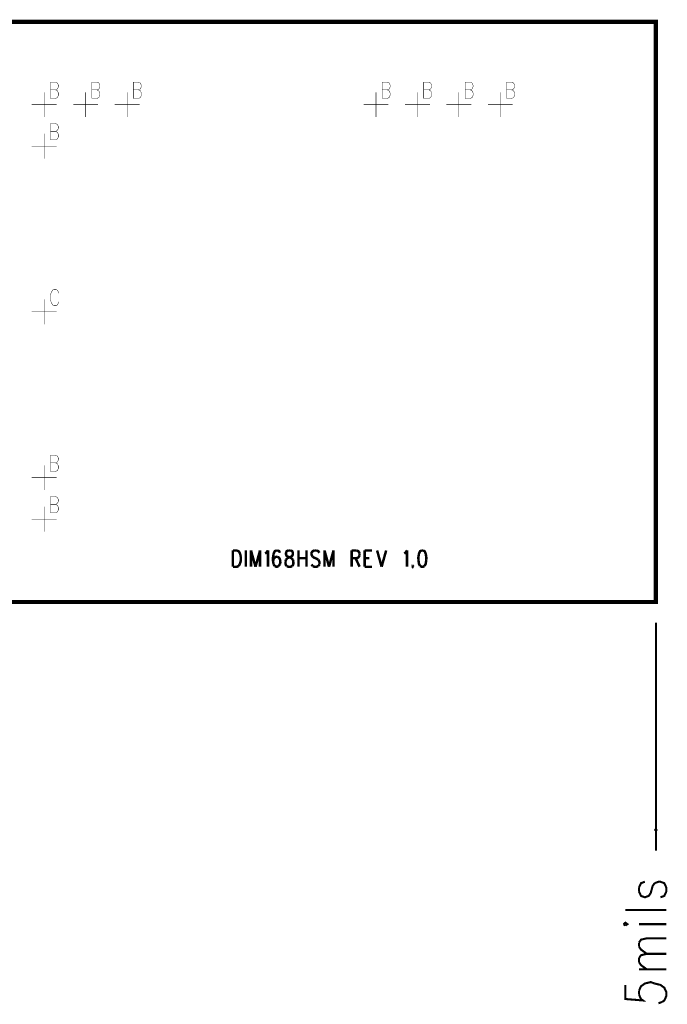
# Model space of a CAD drawing. Extents: x 0 to 34, y 0 to 22.
# Tile 12 of 33: x 16.3 to 17.9, y 10.7 to 13.1. Entities that reach past the tile are written whole.
import ezdxf

# ---------------------------------------------------------------- set-up
doc = ezdxf.new("R2010")
doc.units = 0
doc.header["$MEASUREMENT"] = 0
doc.layers.get('0').update_dxf_attribs({"linetype": 'CONTINUOUS'})
doc.layers.add('DD_PHO', color=7, linetype='CONTINUOUS')

# ---------------------------------------------------------------- blocks, each defined once
blk = doc.blocks.new('ROUND_5')
blk.add_circle((0, 0), 0.0025)

msp = doc.modelspace()

# ---------------------------------------------------------------- linework, layer by layer
at = {"layer": 'DD_PHO'}
for points, const_width in [([(10.10867956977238, 13.05182820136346), (17.88367956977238, 13.05182820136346), (17.88367956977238, 11.65182820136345), (10.10867956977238, 11.65182820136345), (10.10867956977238, 13.05182820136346)], 0.01), ([(16.42367956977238, 12.90620820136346), (16.42367956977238, 12.86682820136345)], 0.001), ([(16.42367956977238, 12.90620820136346), (16.43594956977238, 12.90620820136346)], 0.001), ([(16.43594956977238, 12.90620820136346), (16.44003956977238, 12.90432820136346), (16.44140956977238, 12.90245820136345)], 0.001), ([(16.44140956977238, 12.90245820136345), (16.44276956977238, 12.89870820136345)], 0.001), ([(16.52367956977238, 12.90620820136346), (16.52367956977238, 12.86682820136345)], 0.001), ([(16.52367956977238, 12.90620820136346), (16.53594956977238, 12.90620820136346)], 0.001), ([(16.53594956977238, 12.90620820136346), (16.54003956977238, 12.90432820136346), (16.54140956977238, 12.90245820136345)], 0.001), ([(16.54140956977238, 12.90245820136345), (16.54276956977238, 12.89870820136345)], 0.001), ([(16.62367956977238, 12.90620820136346), (16.62367956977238, 12.86682820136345)], 0.001), ([(16.62367956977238, 12.90620820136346), (16.63594956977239, 12.90620820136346)], 0.001), ([(16.63594956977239, 12.90620820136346), (16.64003956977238, 12.90432820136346), (16.64140956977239, 12.90245820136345)], 0.001), ([(16.64140956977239, 12.90245820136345), (16.64276956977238, 12.89870820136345)], 0.001), ([(17.22367956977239, 12.90620820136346), (17.22367956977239, 12.86682820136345)], 0.001), ([(17.22367956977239, 12.90620820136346), (17.23594956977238, 12.90620820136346)], 0.001), ([(17.23594956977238, 12.90620820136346), (17.24003956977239, 12.90432820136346), (17.24140956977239, 12.90245820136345)], 0.001), ([(17.24140956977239, 12.90245820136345), (17.24276956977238, 12.89870820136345)], 0.001), ([(17.32367956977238, 12.90620820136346), (17.32367956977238, 12.86682820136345)], 0.001), ([(17.32367956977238, 12.90620820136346), (17.33594956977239, 12.90620820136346)], 0.001), ([(17.33594956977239, 12.90620820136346), (17.34003956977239, 12.90432820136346), (17.34140956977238, 12.90245820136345)], 0.001), ([(17.34140956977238, 12.90245820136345), (17.34276956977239, 12.89870820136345)], 0.001), ([(17.42367956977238, 12.90620820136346), (17.42367956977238, 12.86682820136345)], 0.001), ([(17.42367956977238, 12.90620820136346), (17.43594956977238, 12.90620820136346)], 0.001), ([(17.43594956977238, 12.90620820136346), (17.44003956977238, 12.90432820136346), (17.44140956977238, 12.90245820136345)], 0.001), ([(17.44140956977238, 12.90245820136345), (17.44276956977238, 12.89870820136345)], 0.001), ([(17.52367956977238, 12.90620820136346), (17.52367956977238, 12.86682820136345)], 0.001), ([(17.52367956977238, 12.90620820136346), (17.53594956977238, 12.90620820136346)], 0.001), ([(17.53594956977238, 12.90620820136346), (17.54003956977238, 12.90432820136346), (17.54140956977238, 12.90245820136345)], 0.001), ([(17.54140956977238, 12.90245820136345), (17.54276956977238, 12.89870820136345)], 0.001), ([(16.40867956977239, 12.82182820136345), (16.40867956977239, 12.88182820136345)], 0.001), ([(16.42367956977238, 12.88745820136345), (16.43594956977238, 12.88745820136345)], 0.001), ([(16.44140956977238, 12.89120820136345), (16.44003956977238, 12.88932820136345), (16.43594956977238, 12.88745820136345)], 0.001), ([(16.43594956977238, 12.88745820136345), (16.44003956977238, 12.88557820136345), (16.44140956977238, 12.88370820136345)], 0.001), ([(16.44276956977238, 12.87995820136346), (16.44276956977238, 12.87432820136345), (16.44140956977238, 12.87057820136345), (16.44003956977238, 12.86870820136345)], 0.001), ([(16.44276956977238, 12.89495820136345), (16.44140956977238, 12.89120820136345)], 0.001), ([(16.44140956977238, 12.88370820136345), (16.44276956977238, 12.87995820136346)], 0.001), ([(16.44276956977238, 12.89870820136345), (16.44276956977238, 12.89495820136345)], 0.001), ([(16.50867956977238, 12.82182820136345), (16.50867956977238, 12.88182820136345)], 0.001), ([(16.52367956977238, 12.88745820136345), (16.53594956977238, 12.88745820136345)], 0.001), ([(16.54140956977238, 12.89120820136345), (16.54003956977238, 12.88932820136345), (16.53594956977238, 12.88745820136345)], 0.001), ([(16.53594956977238, 12.88745820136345), (16.54003956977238, 12.88557820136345), (16.54140956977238, 12.88370820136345)], 0.001), ([(16.54276956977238, 12.87995820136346), (16.54276956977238, 12.87432820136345), (16.54140956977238, 12.87057820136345), (16.54003956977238, 12.86870820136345)], 0.001), ([(16.54276956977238, 12.89495820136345), (16.54140956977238, 12.89120820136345)], 0.001), ([(16.54140956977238, 12.88370820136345), (16.54276956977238, 12.87995820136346)], 0.001), ([(16.54276956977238, 12.89870820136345), (16.54276956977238, 12.89495820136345)], 0.001), ([(16.60867956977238, 12.82182820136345), (16.60867956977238, 12.88182820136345)], 0.001), ([(16.62367956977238, 12.88745820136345), (16.63594956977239, 12.88745820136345)], 0.001), ([(16.64140956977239, 12.89120820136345), (16.64003956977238, 12.88932820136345), (16.63594956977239, 12.88745820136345)], 0.001), ([(16.63594956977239, 12.88745820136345), (16.64003956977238, 12.88557820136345), (16.64140956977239, 12.88370820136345)], 0.001), ([(16.64276956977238, 12.87995820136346), (16.64276956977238, 12.87432820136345), (16.64140956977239, 12.87057820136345), (16.64003956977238, 12.86870820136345)], 0.001), ([(16.64276956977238, 12.89495820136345), (16.64140956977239, 12.89120820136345)], 0.001), ([(16.64140956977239, 12.88370820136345), (16.64276956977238, 12.87995820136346)], 0.001), ([(16.64276956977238, 12.89870820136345), (16.64276956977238, 12.89495820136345)], 0.001), ([(17.20867956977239, 12.82182820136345), (17.20867956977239, 12.88182820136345)], 0.001), ([(17.22367956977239, 12.88745820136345), (17.23594956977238, 12.88745820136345)], 0.001), ([(17.24140956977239, 12.89120820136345), (17.24003956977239, 12.88932820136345), (17.23594956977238, 12.88745820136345)], 0.001), ([(17.23594956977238, 12.88745820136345), (17.24003956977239, 12.88557820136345), (17.24140956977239, 12.88370820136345)], 0.001), ([(17.24276956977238, 12.87995820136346), (17.24276956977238, 12.87432820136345), (17.24140956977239, 12.87057820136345), (17.24003956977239, 12.86870820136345)], 0.001), ([(17.24276956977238, 12.89495820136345), (17.24140956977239, 12.89120820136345)], 0.001), ([(17.24140956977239, 12.88370820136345), (17.24276956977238, 12.87995820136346)], 0.001), ([(17.24276956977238, 12.89870820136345), (17.24276956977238, 12.89495820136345)], 0.001), ([(17.30867956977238, 12.82182820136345), (17.30867956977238, 12.88182820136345)], 0.001), ([(17.32367956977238, 12.88745820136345), (17.33594956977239, 12.88745820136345)], 0.001), ([(17.34140956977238, 12.89120820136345), (17.34003956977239, 12.88932820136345), (17.33594956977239, 12.88745820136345)], 0.001), ([(17.33594956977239, 12.88745820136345), (17.34003956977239, 12.88557820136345), (17.34140956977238, 12.88370820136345)], 0.001), ([(17.34276956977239, 12.87995820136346), (17.34276956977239, 12.87432820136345), (17.34140956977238, 12.87057820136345), (17.34003956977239, 12.86870820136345)], 0.001), ([(17.34276956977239, 12.89495820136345), (17.34140956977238, 12.89120820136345)], 0.001), ([(17.34140956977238, 12.88370820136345), (17.34276956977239, 12.87995820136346)], 0.001), ([(17.34276956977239, 12.89870820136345), (17.34276956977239, 12.89495820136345)], 0.001), ([(17.40867956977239, 12.82182820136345), (17.40867956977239, 12.88182820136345)], 0.001), ([(17.42367956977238, 12.88745820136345), (17.43594956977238, 12.88745820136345)], 0.001), ([(17.44140956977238, 12.89120820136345), (17.44003956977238, 12.88932820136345), (17.43594956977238, 12.88745820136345)], 0.001), ([(17.43594956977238, 12.88745820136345), (17.44003956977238, 12.88557820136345), (17.44140956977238, 12.88370820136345)], 0.001), ([(17.44276956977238, 12.87995820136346), (17.44276956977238, 12.87432820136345), (17.44140956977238, 12.87057820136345), (17.44003956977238, 12.86870820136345)], 0.001), ([(17.44276956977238, 12.89495820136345), (17.44140956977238, 12.89120820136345)], 0.001), ([(17.44140956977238, 12.88370820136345), (17.44276956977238, 12.87995820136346)], 0.001), ([(17.44276956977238, 12.89870820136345), (17.44276956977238, 12.89495820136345)], 0.001), ([(17.50867956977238, 12.82182820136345), (17.50867956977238, 12.88182820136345)], 0.001), ([(17.52367956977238, 12.88745820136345), (17.53594956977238, 12.88745820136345)], 0.001), ([(17.54140956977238, 12.89120820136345), (17.54003956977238, 12.88932820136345), (17.53594956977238, 12.88745820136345)], 0.001), ([(17.53594956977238, 12.88745820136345), (17.54003956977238, 12.88557820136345), (17.54140956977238, 12.88370820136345)], 0.001), ([(17.54276956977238, 12.87995820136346), (17.54276956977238, 12.87432820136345), (17.54140956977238, 12.87057820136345), (17.54003956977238, 12.86870820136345)], 0.001), ([(17.54276956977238, 12.89495820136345), (17.54140956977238, 12.89120820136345)], 0.001), ([(17.54140956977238, 12.88370820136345), (17.54276956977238, 12.87995820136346)], 0.001), ([(17.54276956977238, 12.89870820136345), (17.54276956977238, 12.89495820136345)], 0.001), ([(16.44003956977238, 12.86870820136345), (16.43594956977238, 12.86682820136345), (16.42367956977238, 12.86682820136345)], 0.001), ([(16.54003956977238, 12.86870820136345), (16.53594956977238, 12.86682820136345), (16.52367956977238, 12.86682820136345)], 0.001), ([(16.64003956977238, 12.86870820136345), (16.63594956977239, 12.86682820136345), (16.62367956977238, 12.86682820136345)], 0.001), ([(17.24003956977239, 12.86870820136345), (17.23594956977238, 12.86682820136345), (17.22367956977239, 12.86682820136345)], 0.001), ([(17.34003956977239, 12.86870820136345), (17.33594956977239, 12.86682820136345), (17.32367956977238, 12.86682820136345)], 0.001), ([(17.44003956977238, 12.86870820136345), (17.43594956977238, 12.86682820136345), (17.42367956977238, 12.86682820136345)], 0.001), ([(17.54003956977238, 12.86870820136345), (17.53594956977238, 12.86682820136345), (17.52367956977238, 12.86682820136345)], 0.001), ([(16.37867956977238, 12.85182820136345), (16.43867956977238, 12.85182820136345)], 0.001), ([(16.47867956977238, 12.85182820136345), (16.53867956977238, 12.85182820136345)], 0.001), ([(16.57867956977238, 12.85182820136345), (16.63867956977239, 12.85182820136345)], 0.001), ([(17.17867956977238, 12.85182820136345), (17.23867956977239, 12.85182820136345)], 0.001), ([(17.27867956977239, 12.85182820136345), (17.33867956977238, 12.85182820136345)], 0.001), ([(17.37867956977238, 12.85182820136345), (17.43867956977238, 12.85182820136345)], 0.001), ([(17.47867956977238, 12.85182820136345), (17.53867956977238, 12.85182820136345)], 0.001), ([(16.42367956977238, 12.80620820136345), (16.42367956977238, 12.76682820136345)], 0.001), ([(16.42367956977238, 12.80620820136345), (16.43594956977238, 12.80620820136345)], 0.001), ([(16.43594956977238, 12.80620820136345), (16.44003956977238, 12.80432820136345), (16.44140956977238, 12.80245820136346)], 0.001), ([(16.40867956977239, 12.72182820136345), (16.40867956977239, 12.78182820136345)], 0.001), ([(16.42367956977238, 12.78745820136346), (16.43594956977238, 12.78745820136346)], 0.001), ([(16.44140956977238, 12.79120820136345), (16.44003956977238, 12.78932820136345), (16.43594956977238, 12.78745820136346)], 0.001), ([(16.43594956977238, 12.78745820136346), (16.44003956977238, 12.78557820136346), (16.44140956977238, 12.78370820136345)], 0.001), ([(16.44140956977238, 12.80245820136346), (16.44276956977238, 12.79870820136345)], 0.001), ([(16.44276956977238, 12.79495820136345), (16.44140956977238, 12.79120820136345)], 0.001), ([(16.44140956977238, 12.78370820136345), (16.44276956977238, 12.77995820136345)], 0.001), ([(16.44276956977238, 12.79870820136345), (16.44276956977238, 12.79495820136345)], 0.001), ([(16.44003956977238, 12.76870820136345), (16.43594956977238, 12.76682820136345), (16.42367956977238, 12.76682820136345)], 0.001), ([(16.44276956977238, 12.77995820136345), (16.44276956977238, 12.77432820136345), (16.44140956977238, 12.77057820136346), (16.44003956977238, 12.76870820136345)], 0.001), ([(16.37867956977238, 12.75182820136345), (16.43867956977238, 12.75182820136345)], 0.001), ([(16.43185956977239, 12.40620820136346), (16.42912956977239, 12.40432820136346), (16.42640956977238, 12.40057820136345), (16.42503956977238, 12.39682820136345), (16.42367956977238, 12.39120820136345)], 0.001), ([(16.43731956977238, 12.40620820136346), (16.43185956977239, 12.40620820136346)], 0.001), ([(16.44412956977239, 12.39682820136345), (16.44276956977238, 12.40057820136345), (16.44003956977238, 12.40432820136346), (16.43731956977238, 12.40620820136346)], 0.001), ([(16.40867956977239, 12.32182820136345), (16.40867956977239, 12.38182820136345)], 0.001), ([(16.42367956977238, 12.39120820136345), (16.42367956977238, 12.38182820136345), (16.42503956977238, 12.37620820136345)], 0.001), ([(16.42503956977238, 12.37620820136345), (16.42640956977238, 12.37245820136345)], 0.001), ([(16.42640956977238, 12.37245820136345), (16.42912956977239, 12.36870820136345)], 0.001), ([(16.42912956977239, 12.36870820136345), (16.43185956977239, 12.36682820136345), (16.43731956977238, 12.36682820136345), (16.44003956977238, 12.36870820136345)], 0.001), ([(16.44003956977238, 12.36870820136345), (16.44276956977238, 12.37245820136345)], 0.001), ([(16.44276956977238, 12.37245820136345), (16.44412956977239, 12.37620820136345)], 0.001), ([(16.37867956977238, 12.35182820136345), (16.43867956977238, 12.35182820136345)], 0.001), ([(16.42367956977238, 12.00620820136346), (16.42367956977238, 11.96682820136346)], 0.001), ([(16.42367956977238, 12.00620820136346), (16.43594956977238, 12.00620820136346)], 0.001), ([(16.43594956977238, 12.00620820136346), (16.44003956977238, 12.00432820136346), (16.44140956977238, 12.00245820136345)], 0.001), ([(16.44140956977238, 12.00245820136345), (16.44276956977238, 11.99870820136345)], 0.001), ([(16.44276956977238, 11.99870820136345), (16.44276956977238, 11.99495820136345)], 0.001), ([(16.40867956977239, 11.92182820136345), (16.40867956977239, 11.98182820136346)], 0.001), ([(16.42367956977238, 11.98745820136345), (16.43594956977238, 11.98745820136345)], 0.001), ([(16.44140956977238, 11.99120820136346), (16.44003956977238, 11.98932820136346), (16.43594956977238, 11.98745820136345)], 0.001), ([(16.43594956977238, 11.98745820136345), (16.44003956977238, 11.98557820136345), (16.44140956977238, 11.98370820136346)], 0.001), ([(16.44276956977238, 11.97995820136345), (16.44276956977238, 11.97432820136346), (16.44140956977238, 11.97057820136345), (16.44003956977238, 11.96870820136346)], 0.001), ([(16.44276956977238, 11.99495820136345), (16.44140956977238, 11.99120820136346)], 0.001), ([(16.44140956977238, 11.98370820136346), (16.44276956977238, 11.97995820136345)], 0.001), ([(16.37867956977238, 11.95182820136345), (16.43867956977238, 11.95182820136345)], 0.001), ([(16.44003956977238, 11.96870820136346), (16.43594956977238, 11.96682820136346), (16.42367956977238, 11.96682820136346)], 0.001), ([(16.42367956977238, 11.90620820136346), (16.42367956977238, 11.86682820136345)], 0.001), ([(16.42367956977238, 11.90620820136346), (16.43594956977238, 11.90620820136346)], 0.001), ([(16.43594956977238, 11.90620820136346), (16.44003956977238, 11.90432820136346), (16.44140956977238, 11.90245820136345)], 0.001), ([(16.44140956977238, 11.90245820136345), (16.44276956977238, 11.89870820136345)], 0.001), ([(16.40867956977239, 11.82182820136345), (16.40867956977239, 11.88182820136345)], 0.001), ([(16.42367956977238, 11.88745820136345), (16.43594956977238, 11.88745820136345)], 0.001), ([(16.44140956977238, 11.89120820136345), (16.44003956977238, 11.88932820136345), (16.43594956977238, 11.88745820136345)], 0.001), ([(16.43594956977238, 11.88745820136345), (16.44003956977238, 11.88557820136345), (16.44140956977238, 11.88370820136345)], 0.001), ([(16.44276956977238, 11.87995820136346), (16.44276956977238, 11.87432820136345), (16.44140956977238, 11.87057820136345), (16.44003956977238, 11.86870820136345)], 0.001), ([(16.44276956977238, 11.89495820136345), (16.44140956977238, 11.89120820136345)], 0.001), ([(16.44140956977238, 11.88370820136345), (16.44276956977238, 11.87995820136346)], 0.001), ([(16.44276956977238, 11.89870820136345), (16.44276956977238, 11.89495820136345)], 0.001), ([(16.44003956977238, 11.86870820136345), (16.43594956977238, 11.86682820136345), (16.42367956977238, 11.86682820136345)], 0.001), ([(16.37867956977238, 11.85182820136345), (16.43867956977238, 11.85182820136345)], 0.001), ([(16.86367956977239, 11.77620820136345), (16.86367956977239, 11.73682820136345)], 0.006), ([(16.86367956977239, 11.77620820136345), (16.87322956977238, 11.77620820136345)], 0.006), ([(16.87322956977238, 11.77620820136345), (16.87731956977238, 11.77432820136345), (16.88003956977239, 11.77057820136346), (16.88140956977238, 11.76682820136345), (16.88276956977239, 11.76120820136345)], 0.006), ([(16.88276956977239, 11.76120820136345), (16.88276956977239, 11.75182820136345), (16.88140956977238, 11.74620820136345)], 0.006), ([(16.89503956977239, 11.77620820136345), (16.89503956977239, 11.73682820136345)], 0.006), ([(16.90731956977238, 11.77620820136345), (16.90731956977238, 11.73682820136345)], 0.006), ([(16.90731956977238, 11.77620820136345), (16.91822956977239, 11.73682820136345)], 0.006), ([(16.92912956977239, 11.77620820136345), (16.91822956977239, 11.73682820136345)], 0.006), ([(16.92912956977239, 11.77620820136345), (16.92912956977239, 11.73682820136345)], 0.006), ([(16.94140956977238, 11.76870820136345), (16.94412956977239, 11.77057820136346), (16.94822956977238, 11.77620820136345)], 0.006), ([(16.94822956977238, 11.77620820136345), (16.94822956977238, 11.73682820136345)], 0.006), ([(16.96185956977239, 11.76870820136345), (16.96049956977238, 11.75932820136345), (16.96049956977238, 11.74995820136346)], 0.006), ([(16.96867956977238, 11.76120820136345), (16.96458956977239, 11.75932820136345), (16.96185956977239, 11.75557820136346), (16.96049956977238, 11.74995820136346)], 0.006), ([(16.96867956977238, 11.77620820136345), (16.96458956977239, 11.77432820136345), (16.96185956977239, 11.76870820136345)], 0.006), ([(16.97140956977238, 11.77620820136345), (16.96867956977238, 11.77620820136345)], 0.006), ([(16.97003956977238, 11.76120820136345), (16.96867956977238, 11.76120820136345)], 0.006), ([(16.97822956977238, 11.74995820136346), (16.97685956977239, 11.75557820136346), (16.97412956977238, 11.75932820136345), (16.97003956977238, 11.76120820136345)], 0.006), ([(16.97685956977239, 11.77057820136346), (16.97549956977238, 11.77432820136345), (16.97140956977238, 11.77620820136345)], 0.006), ([(16.99731956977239, 11.77620820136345), (16.99322956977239, 11.77432820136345), (16.99185956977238, 11.77057820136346), (16.99185956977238, 11.76682820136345), (16.99322956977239, 11.76307820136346), (16.99594956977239, 11.76120820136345)], 0.006), ([(16.99185956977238, 11.75370820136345), (16.99458956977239, 11.75745820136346)], 0.006), ([(16.99458956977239, 11.75745820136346), (16.99867956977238, 11.75932820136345), (17.00412956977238, 11.76120820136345)], 0.006), ([(16.99594956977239, 11.76120820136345), (17.00140956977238, 11.75932820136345), (17.00549956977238, 11.75745820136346)], 0.006), ([(17.00276956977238, 11.77620820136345), (16.99731956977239, 11.77620820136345)], 0.006), ([(17.00412956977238, 11.76120820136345), (17.00685956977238, 11.76307820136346), (17.00822956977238, 11.76682820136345), (17.00822956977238, 11.77057820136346), (17.00685956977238, 11.77432820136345), (17.00276956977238, 11.77620820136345)], 0.006), ([(17.00549956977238, 11.75745820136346), (17.00822956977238, 11.75370820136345)], 0.006), ([(17.02185956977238, 11.77620820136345), (17.02185956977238, 11.73682820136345)], 0.006), ([(17.02185956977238, 11.75745820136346), (17.04094956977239, 11.75745820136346)], 0.006), ([(17.04094956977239, 11.77620820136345), (17.04094956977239, 11.73682820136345)], 0.006), ([(17.06003956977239, 11.77620820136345), (17.05594956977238, 11.77432820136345), (17.05322956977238, 11.77057820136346), (17.05322956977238, 11.76682820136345), (17.05458956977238, 11.76307820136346), (17.05594956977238, 11.76120820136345)], 0.006), ([(17.05594956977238, 11.76120820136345), (17.05867956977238, 11.75932820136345), (17.06685956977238, 11.75557820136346), (17.06958956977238, 11.75370820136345)], 0.006), ([(17.06549956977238, 11.77620820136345), (17.06003956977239, 11.77620820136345)], 0.006), ([(17.07231956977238, 11.77057820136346), (17.06958956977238, 11.77432820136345), (17.06549956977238, 11.77620820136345)], 0.006), ([(17.08458956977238, 11.77620820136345), (17.08458956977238, 11.73682820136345)], 0.006), ([(17.08458956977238, 11.77620820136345), (17.09549956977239, 11.73682820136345)], 0.006), ([(17.10640956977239, 11.77620820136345), (17.09549956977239, 11.73682820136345)], 0.006), ([(17.10640956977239, 11.77620820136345), (17.10640956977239, 11.73682820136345)], 0.006), ([(17.15003956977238, 11.77620820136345), (17.15003956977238, 11.73682820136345)], 0.006), ([(17.15003956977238, 11.77620820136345), (17.16231956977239, 11.77620820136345)], 0.006), ([(17.16231956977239, 11.75745820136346), (17.15003956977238, 11.75745820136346)], 0.006), ([(17.15958956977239, 11.75745820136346), (17.16912956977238, 11.73682820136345)], 0.006), ([(17.16231956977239, 11.77620820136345), (17.16640956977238, 11.77432820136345), (17.16776956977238, 11.77245820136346)], 0.006), ([(17.16776956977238, 11.76120820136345), (17.16640956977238, 11.75932820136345), (17.16231956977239, 11.75745820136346)], 0.006), ([(17.16776956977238, 11.77245820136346), (17.16912956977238, 11.76870820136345)], 0.006), ([(17.16912956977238, 11.76495820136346), (17.16776956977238, 11.76120820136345)], 0.006), ([(17.16912956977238, 11.76870820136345), (17.16912956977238, 11.76495820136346)], 0.006), ([(17.18140956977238, 11.77620820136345), (17.18140956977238, 11.73682820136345)], 0.006), ([(17.18140956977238, 11.77620820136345), (17.19912956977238, 11.77620820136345)], 0.006), ([(17.18140956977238, 11.75745820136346), (17.19231956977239, 11.75745820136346)], 0.006), ([(17.21140956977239, 11.77620820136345), (17.22231956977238, 11.73682820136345)], 0.006), ([(17.23322956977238, 11.77620820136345), (17.22231956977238, 11.73682820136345)], 0.006), ([(17.27685956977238, 11.76870820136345), (17.27958956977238, 11.77057820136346), (17.28367956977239, 11.77620820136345)], 0.006), ([(17.28367956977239, 11.77620820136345), (17.28367956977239, 11.73682820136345)], 0.006), ([(17.31231956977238, 11.76870820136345), (17.31094956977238, 11.75932820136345), (17.31094956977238, 11.75370820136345)], 0.006), ([(17.31912956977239, 11.77620820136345), (17.31503956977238, 11.77432820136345), (17.31231956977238, 11.76870820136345)], 0.006), ([(17.32185956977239, 11.77620820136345), (17.31912956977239, 11.77620820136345)], 0.006), ([(17.32867956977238, 11.76870820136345), (17.32594956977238, 11.77432820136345), (17.32185956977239, 11.77620820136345)], 0.006), ([(17.33003956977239, 11.75370820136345), (17.33003956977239, 11.75932820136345), (17.32867956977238, 11.76870820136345)], 0.006), ([(16.87731956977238, 11.73870820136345), (16.87322956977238, 11.73682820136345), (16.86367956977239, 11.73682820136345)], 0.006), ([(16.88003956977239, 11.74245820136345), (16.87731956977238, 11.73870820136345)], 0.006), ([(16.88140956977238, 11.74620820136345), (16.88003956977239, 11.74245820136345)], 0.006), ([(16.96049956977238, 11.74995820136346), (16.96185956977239, 11.74245820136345)], 0.006), ([(16.96185956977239, 11.74245820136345), (16.96458956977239, 11.73870820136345)], 0.006), ([(16.96458956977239, 11.73870820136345), (16.96867956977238, 11.73682820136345), (16.97003956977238, 11.73682820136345), (16.97412956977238, 11.73870820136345)], 0.006), ([(16.97412956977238, 11.73870820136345), (16.97685956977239, 11.74245820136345)], 0.006), ([(16.97685956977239, 11.74245820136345), (16.97822956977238, 11.74807820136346), (16.97822956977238, 11.74995820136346)], 0.006), ([(16.99049956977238, 11.74995820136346), (16.99185956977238, 11.75370820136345)], 0.006), ([(16.99322956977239, 11.73870820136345), (16.99185956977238, 11.74057820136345), (16.99049956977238, 11.74432820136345), (16.99049956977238, 11.74995820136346)], 0.006), ([(17.00685956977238, 11.73870820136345), (17.00276956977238, 11.73682820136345), (16.99731956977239, 11.73682820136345), (16.99322956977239, 11.73870820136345)], 0.006), ([(17.00958956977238, 11.74995820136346), (17.00958956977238, 11.74432820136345), (17.00822956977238, 11.74057820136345), (17.00685956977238, 11.73870820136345)], 0.006), ([(17.00822956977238, 11.75370820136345), (17.00958956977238, 11.74995820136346)], 0.006), ([(17.05594956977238, 11.73870820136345), (17.05322956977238, 11.74245820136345)], 0.006), ([(17.06958956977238, 11.73870820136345), (17.06549956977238, 11.73682820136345), (17.06003956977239, 11.73682820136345), (17.05594956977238, 11.73870820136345)], 0.006), ([(17.06958956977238, 11.75370820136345), (17.07094956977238, 11.75182820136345), (17.07231956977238, 11.74807820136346), (17.07231956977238, 11.74245820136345)], 0.006), ([(17.07231956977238, 11.74245820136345), (17.06958956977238, 11.73870820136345)], 0.006), ([(17.18140956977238, 11.73682820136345), (17.19912956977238, 11.73682820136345)], 0.006), ([(17.29731956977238, 11.74057820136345), (17.29594956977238, 11.73870820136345)], 0.006), ([(17.29594956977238, 11.73870820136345), (17.29731956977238, 11.73682820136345), (17.29867956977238, 11.73870820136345)], 0.006), ([(17.29867956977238, 11.73870820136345), (17.29731956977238, 11.74057820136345)], 0.006), ([(17.31094956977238, 11.75370820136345), (17.31231956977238, 11.74432820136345), (17.31503956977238, 11.73870820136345)], 0.006), ([(17.31503956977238, 11.73870820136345), (17.31912956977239, 11.73682820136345), (17.32185956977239, 11.73682820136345), (17.32594956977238, 11.73870820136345)], 0.006), ([(17.32594956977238, 11.73870820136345), (17.32867956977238, 11.74432820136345), (17.33003956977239, 11.75370820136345)], 0.006), ([(17.88367956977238, 11.65182820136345), (17.88370956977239, 11.65182820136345)], 0.001), ([(17.88367956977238, 11.60182820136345), (17.88367956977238, 11.05182820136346)], 0.005), ([(17.85711956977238, 10.97682820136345), (17.84773956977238, 10.97341820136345), (17.84304956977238, 10.96318820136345)], 0.005), ([(17.84304956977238, 10.95296820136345), (17.84773956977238, 10.94273820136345), (17.85711956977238, 10.93932820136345), (17.86648956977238, 10.94273820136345), (17.87117956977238, 10.94955820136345), (17.87586956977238, 10.96659820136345), (17.88054956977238, 10.97341820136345)], 0.005), ([(17.88054956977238, 10.97341820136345), (17.88992956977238, 10.97682820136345), (17.89461956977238, 10.97682820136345), (17.90398956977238, 10.97341820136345), (17.90867956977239, 10.96318820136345), (17.90867956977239, 10.95296820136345), (17.90398956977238, 10.94273820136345), (17.89461956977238, 10.93932820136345)], 0.005), ([(17.84304956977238, 10.96318820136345), (17.84304956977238, 10.95296820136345)], 0.005), ([(17.81023956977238, 10.90864820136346), (17.90867956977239, 10.90864820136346)], 0.005), ([(17.81023956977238, 10.87114820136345), (17.81492956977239, 10.87455820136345), (17.81023956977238, 10.87796820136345), (17.80554956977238, 10.87455820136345)], 0.005), ([(17.80554956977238, 10.87455820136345), (17.81023956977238, 10.87114820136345)], 0.005), ([(17.84304956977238, 10.87455820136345), (17.90867956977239, 10.87455820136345)], 0.005), ([(17.84304956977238, 10.83023820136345), (17.84773956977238, 10.83705820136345), (17.86179956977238, 10.84046820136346)], 0.005), ([(17.86179956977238, 10.84046820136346), (17.90867956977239, 10.84046820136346)], 0.005), ([(17.84304956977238, 10.82000820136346), (17.84304956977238, 10.83023820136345)], 0.005), ([(17.86179956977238, 10.80296820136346), (17.84773956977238, 10.81318820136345), (17.84304956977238, 10.82000820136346)], 0.005), ([(17.84304956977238, 10.79273820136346), (17.84773956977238, 10.79955820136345), (17.86179956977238, 10.80296820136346)], 0.005), ([(17.84304956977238, 10.78250820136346), (17.84304956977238, 10.79273820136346)], 0.005), ([(17.86179956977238, 10.80296820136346), (17.90867956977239, 10.80296820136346)], 0.005), ([(17.86179956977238, 10.76546820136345), (17.84773956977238, 10.77568820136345), (17.84304956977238, 10.78250820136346)], 0.005), ([(17.84304956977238, 10.76546820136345), (17.90867956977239, 10.76546820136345)], 0.005), ([(17.81023956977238, 10.72796820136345), (17.81023956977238, 10.69387820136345), (17.85242956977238, 10.69046820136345), (17.84773956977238, 10.69387820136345), (17.84304956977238, 10.70409820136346)], 0.005), ([(17.84304956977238, 10.71432820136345), (17.84773956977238, 10.72455820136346), (17.85711956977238, 10.73137820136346), (17.87117956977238, 10.73477820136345), (17.88054956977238, 10.73137820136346)], 0.005), ([(17.84304956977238, 10.70409820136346), (17.84304956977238, 10.71432820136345)], 0.005), ([(17.88054956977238, 10.73137820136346), (17.89461956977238, 10.72796820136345), (17.90398956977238, 10.72114820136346), (17.90867956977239, 10.71091820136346), (17.90867956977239, 10.70068820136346), (17.90398956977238, 10.69046820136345), (17.89929956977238, 10.68705820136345)], 0.005), ([(17.89929956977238, 10.68705820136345), (17.88992956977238, 10.68364820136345)], 0.005)]:
    msp.add_lwpolyline(points, dxfattribs=dict(at, const_width=const_width))

# ---------------------------------------------------------------- block references
msp.add_blockref('ROUND_5', (17.88367956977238, 11.10182820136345), dxfattribs=at)

doc.saveas('drawing.dxf')
